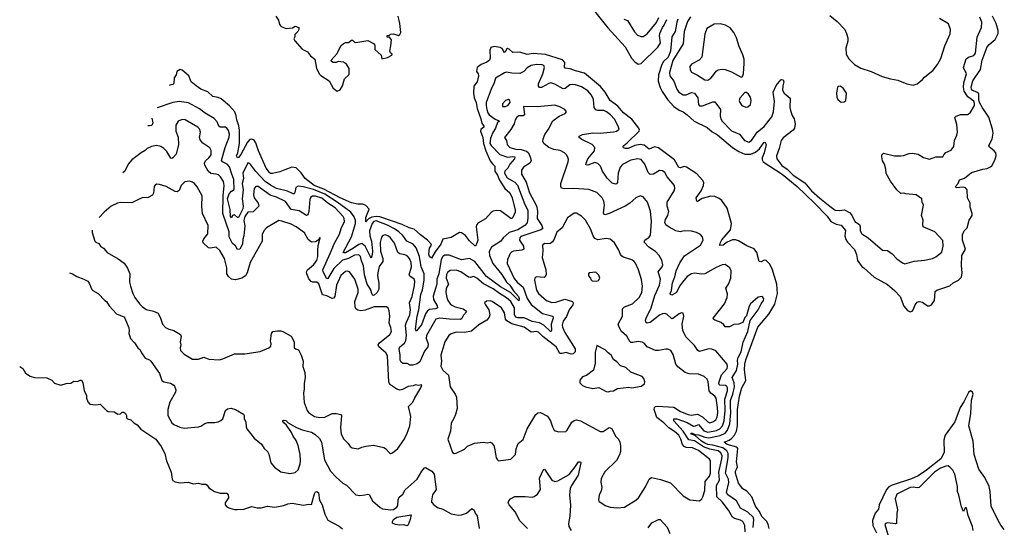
# Model space of a CAD drawing. Extents: x 2220520 to 2384350, y 721165 to 893491.
# Tile 243 of 256: x 2278222 to 2287813, y 864568 to 869511. Entities that reach past the tile are written whole.
import ezdxf

# ---------------------------------------------------------------- set-up
doc = ezdxf.new("R2010")
doc.units = 0

msp = doc.modelspace()

# ---------------------------------------------------------------- linework, layer by layer
at = {"layer": '0CON20XD'}
for points in [[(2283769.1, 869659.1), (2283950, 869430), (2284121.1, 869245), (2284183.1, 869135), (2284215, 869100.8), (2284248.3, 869078.3), (2284275.8, 869085), (2284437.2, 869242.8), (2284464.2, 869285.8), (2284454.3, 869355), (2284457.3, 869375), (2284482.3, 869435), (2284501.4, 869458.6), (2284525, 869511.9)], [(2280717.5, 869545), (2280743.3, 869505), (2280753.8, 869465), (2280770, 869445), (2280816.4, 869423.6), (2280879.3, 869430.7), (2280905, 869447.5), (2280940, 869435), (2280940, 869415), (2280930, 869395), (2280903.6, 869366.4), (2280902.5, 869345), (2280893.3, 869325), (2280903.3, 869305), (2280975, 869222.5), (2281026.4, 869196.4), (2281055, 869157.5), (2281095.9, 869125.9), (2281114, 869035), (2281141.7, 868981.7), (2281155, 868967.5), (2281236.4, 868916.4), (2281275, 868843.3), (2281315, 868816.2), (2281343.6, 868826.4), (2281367.5, 868865), (2281387.5, 868935), (2281427.5, 868975), (2281432.5, 868985), (2281432.5, 869035), (2281406.4, 869076.4), (2281375, 869097.5), (2281325, 869102.5), (2281306.4, 869093.6), (2281275, 869092.5), (2281260, 869105), (2281257.5, 869115), (2281315, 869180), (2281350, 869255), (2281375, 869280), (2281395, 869290), (2281425, 869290), (2281455, 869310), (2281465, 869310), (2281483, 869293), (2281495, 869290), (2281615, 869307.5), (2281669.3, 869279.3), (2281681.7, 869261.7), (2281681.7, 869221.7), (2281742.5, 869165), (2281750, 869130), (2281805, 869142), (2281847.5, 869165), (2281850, 869175), (2281835, 869187.5), (2281826.7, 869205), (2281836.7, 869256.7), (2281842.5, 869315), (2281825, 869340), (2281801.7, 869341.7), (2281801.7, 869358.3), (2281825, 869360), (2281835, 869370), (2281865, 869372.5), (2281911.7, 869358.3), (2281925, 869367.5), (2281933.3, 869385), (2281925.7, 869475), (2281908.5, 869545)], [(2284633.4, 869516.6), (2284622.2, 869485), (2284608, 869395), (2284573.4, 869345), (2284561.3, 869205), (2284537.6, 869145), (2284492.2, 869105), (2284476.1, 869075), (2284445.7, 868975), (2284441.7, 868911.7), (2284460.2, 868850.2), (2284480.1, 868810.1), (2284533.7, 868733.7), (2284595, 868666.4), (2284645, 868629.5), (2284684.6, 868614.6), (2284725, 868585.5), (2284793.2, 868523.2), (2284919.7, 868459.7), (2284968.3, 868418.3), (2285019.4, 868389.4), (2285165.2, 868265.2), (2285226.7, 868226.7), (2285285, 868200.8), (2285345, 868201), (2285390.9, 868219.1), (2285427.9, 868252.1), (2285475, 868317.5), (2285485, 868316.2), (2285492.9, 868295), (2285474.2, 868215), (2285454.2, 868165), (2285454.7, 868145), (2285465, 868125.5), (2285648.7, 868005), (2285794.1, 867885), (2285965, 867724.8), (2286088.4, 867598.4), (2286124.4, 867544.4), (2286175, 867519.3), (2286225, 867510), (2286266.5, 867456.5), (2286258.8, 867405), (2286269.1, 867369.1), (2286285, 867344.3), (2286355, 867274.2), (2286374.5, 867225), (2286384.2, 867164.2), (2286426.1, 867106.1), (2286445.8, 867095.8), (2286544.4, 867004.4), (2286675, 866930.8), (2286743.3, 866875), (2286798, 866815), (2286835, 866722.5), (2286869.3, 866679.3), (2286895, 866666.7), (2286915, 866673.3), (2286926, 866685), (2286943.8, 866735), (2286965, 866760), (2286983.9, 866766.1), (2287015, 866761.2), (2287065, 866725.8), (2287085, 866724), (2287105, 866734.2), (2287132.6, 866777.4), (2287141.2, 866865), (2287155, 866878), (2287176.9, 866883.1), (2287281.3, 866918.7), (2287315, 866947.1), (2287366.7, 866975), (2287397.5, 867005), (2287403.8, 867045), (2287395.7, 867115.7), (2287400.9, 867215), (2287434.2, 867275), (2287405.6, 867365), (2287405.7, 867414.3), (2287422, 867455), (2287450, 867485), (2287470.9, 867559.1), (2287501.2, 867605), (2287501.2, 867625), (2287482, 867685), (2287481.2, 867725), (2287456.2, 867775), (2287450, 867855), (2287435, 867872.5), (2287415, 867880), (2287345, 867874), (2287336.7, 867885), (2287363.2, 867916.8), (2287378, 867952), (2287425, 867968.8), (2287495, 868023.3), (2287605, 868056.2), (2287645, 868060), (2287692.5, 868085), (2287725.9, 868154.1), (2287734, 868185), (2287729.2, 868215), (2287713.8, 868235), (2287669.3, 868269.3), (2287662.2, 868285), (2287695, 868348.8), (2287704.4, 868405.6), (2287698.4, 868445), (2287662.2, 868562.2), (2287601.4, 868651.4), (2287573.3, 868705), (2287565.3, 868735), (2287565, 868788), (2287545, 868804.7), (2287505, 868822.1), (2287494, 868835), (2287489.1, 868855), (2287505.3, 868915), (2287580.5, 869025), (2287598.2, 869115), (2287647.1, 869245), (2287665, 869268), (2287725, 869319.1), (2287754.1, 869375), (2287752.4, 869405), (2287733.2, 869475), (2287698.4, 869545)], [(2286115, 869551.2), (2286183.9, 869493.9), (2286258.8, 869415), (2286277.3, 869377.3), (2286288, 869335), (2286288.3, 869301.7), (2286271.2, 869235), (2286273.8, 869175), (2286299.5, 869129.5), (2286354.1, 869074.1), (2286415, 869038.8), (2286515, 869006.2), (2286625, 868957.5), (2286705, 868933.8), (2286775, 868922.5), (2286865, 868887.5), (2286925, 868872.5), (2286965, 868887.5), (2287015, 868927.5), (2287035, 868952.5), (2287119.5, 869020.5), (2287163.8, 869075), (2287195.8, 869134.2), (2287234, 869255), (2287285.7, 869374.3), (2287288.6, 869415), (2287269.4, 869469.4), (2287182.4, 869522.4)], [(2284107.4, 869517.4), (2284142.4, 869502.4), (2284211.1, 869391.1), (2284241.1, 869361.1), (2284275, 869347.1), (2284295, 869348.1), (2284335, 869372.5), (2284425, 869484.2), (2284447.1, 869532.9)], [(2284755, 869538.8), (2284727.6, 869492.4), (2284694.1, 869395), (2284683.9, 869275), (2284585, 869112.9), (2284552.9, 868995), (2284554.5, 868965), (2284592.7, 868912.7), (2284622.1, 868835), (2284643.3, 868805), (2284685, 868778.5), (2284715, 868778.9), (2284765, 868800.4), (2284793.9, 868793.9), (2284828.2, 868748.2), (2284832.9, 868685), (2284845, 868671.4), (2284875, 868670.6), (2284975, 868709.6), (2284995, 868710.8), (2285050, 868635), (2285043.9, 868575), (2285051.8, 868545), (2285065, 868523.3), (2285155, 868430), (2285235, 868395.6), (2285282.5, 868335), (2285325, 868316.9), (2285351.4, 868335), (2285404.7, 868415.3), (2285475, 868469.3), (2285548.4, 868565), (2285564.7, 868615), (2285574.4, 868715), (2285560.8, 868805), (2285590.7, 868870.7), (2285635, 868924.2), (2285645, 868929.2), (2285658, 868925), (2285664.3, 868904.3), (2285654.5, 868865), (2285652.9, 868825), (2285668, 868795), (2285728.6, 868745), (2285724.6, 868655), (2285729.1, 868625), (2285746.5, 868576.5), (2285765.4, 868545), (2285776.4, 868495), (2285769.4, 868455), (2285757.5, 868435), (2285658.7, 868361.3), (2285640, 868335), (2285621.1, 868255), (2285594.5, 868185), (2285597.3, 868155), (2285645, 868092.1), (2285696.6, 868056.6), (2285755, 867997.6), (2285870.4, 867920.4), (2285935, 867844.6), (2286015, 867771.8), (2286113.7, 867693.7), (2286165, 867654.4), (2286205, 867651.9), (2286258.1, 867658.1), (2286305, 867632.9), (2286327.3, 867607.3), (2286356.9, 867546.9), (2286402.5, 867515), (2286409.4, 867495), (2286408.6, 867455), (2286427.1, 867425), (2286485.9, 867385.9), (2286626.4, 867266.4), (2286675, 867262.5), (2286719.7, 867229.7), (2286765, 867181.4), (2286822.2, 867142.2), (2286845, 867133.1), (2286935, 867158), (2287035, 867168.6), (2287115, 867185.6), (2287145, 867200), (2287203.6, 867246.4), (2287217.5, 867305), (2287215, 867360), (2287136, 867445), (2287024.1, 867494.1), (2287018.8, 867515), (2287022.5, 867557.5), (2287006.2, 867605), (2287026.2, 867705), (2287013.3, 867735), (2287010, 867765), (2286955, 867803.8), (2286855, 867814), (2286835, 867821.2), (2286805, 867818.8), (2286765, 867853.8), (2286705, 867937.5), (2286662.3, 868012.3), (2286660, 868055), (2286645.8, 868105), (2286627.7, 868137.7), (2286618.8, 868175), (2286620.8, 868195), (2286635, 868210), (2286745, 868183.8), (2286805, 868185.8), (2286831.2, 868188.8), (2286885, 868208.8), (2286915, 868210), (2286975, 868200), (2287025, 868170), (2287085, 868152.9), (2287145, 868174.4), (2287215, 868173.8), (2287224.3, 868195.7), (2287245, 868218.8), (2287295, 868238.8), (2287320.6, 868275), (2287328.1, 868335), (2287352.5, 868385), (2287358.6, 868415), (2287349.3, 868489.3), (2287333, 868557), (2287345, 868571.2), (2287385, 868588.8), (2287455, 868586.7), (2287480, 868605), (2287524.4, 868675.6), (2287524.4, 868695), (2287515, 868718.1), (2287459.3, 868759.3), (2287422.2, 868815), (2287415.8, 868855), (2287417.8, 868895), (2287443.5, 868985), (2287415.5, 869045), (2287440.9, 869129.1), (2287465, 869144.6), (2287515, 869160.7), (2287533.3, 869185), (2287548.5, 869341.5), (2287590.6, 869435), (2287595.5, 869485), (2287576.5, 869535)], [(2284925, 868922), (2284955, 868940.8), (2284975, 868962.5), (2285005, 869010.8), (2285025, 869020.8), (2285065, 869028.1), (2285094.4, 869024.4), (2285155, 869002), (2285245, 868953.3), (2285255, 868952.5), (2285266.4, 868963.6), (2285273.6, 868986.4), (2285278, 869085), (2285278, 869125), (2285267.3, 869167.3), (2285231.2, 869251.2), (2285203.8, 869335), (2285177, 869387), (2285142.7, 869432.7), (2285098.3, 869458.3), (2285045, 869470), (2284985.9, 869465.9), (2284916.2, 869425), (2284895, 869370), (2284866, 869145), (2284840, 869115), (2284765, 869076), (2284751.4, 869055), (2284753.2, 869023.2), (2284765, 868998.8), (2284825, 868970.6), (2284895, 868925.6), (2284925, 868922)], [(2285521.3, 864555), (2285513.8, 864593.8), (2285498.5, 864625), (2285455, 864668.6), (2285426.1, 864726.1), (2285390.5, 864775), (2285354.4, 864865), (2285305, 864918), (2285265, 864941.2), (2285225, 864998), (2285195.3, 865095), (2285194.6, 865115), (2285205, 865134.4), (2285215.4, 865155), (2285205.5, 865205), (2285216, 865335), (2285206.9, 865346.9), (2285113.8, 865375), (2285085.7, 865395), (2285133.8, 865416.2), (2285156.3, 865433.7), (2285184.2, 865465), (2285203.7, 865505), (2285213.6, 865555), (2285213.9, 865716.1), (2285234.8, 865845), (2285255, 865924.2), (2285294.1, 865995.9), (2285281.7, 866105), (2285284.3, 866155), (2285295, 866200), (2285413.5, 866515), (2285518.1, 866641.9), (2285579.1, 866740.9), (2285605.6, 866844.4), (2285598.8, 866935), (2285553.6, 867083.6), (2285525, 867132.5), (2285495, 867166.2), (2285475, 867168), (2285445, 867151.2), (2285426.1, 867156.1), (2285404.2, 867245), (2285378.3, 867278.3), (2285305, 867307.1), (2285225, 867358), (2285195, 867368), (2285165, 867365.7), (2285115, 867345.6), (2285075, 867314.2), (2285040.7, 867310.7), (2285044.6, 867335), (2285062.5, 867367.5), (2285147.5, 867465), (2285155.6, 867525), (2285114.6, 867674.6), (2285061.1, 867751.1), (2285035, 867770.4), (2284995, 867789.4), (2284955, 867792), (2284870.9, 867769.1), (2284825, 867741.2), (2284817.5, 867745), (2284812.9, 867775), (2284860.4, 867845), (2284884.5, 867895), (2284886.4, 867925), (2284875, 867948.1), (2284819.3, 868009.3), (2284716.7, 868075), (2284695, 868080.2), (2284655, 868068.5), (2284642, 868072), (2284602.1, 868145), (2284445, 868262.7), (2284405, 868272.1), (2284355, 868250.6), (2284305, 868288.8), (2284265, 868294.1), (2284213.7, 868286.3), (2284150, 868255), (2284122.5, 868255), (2284102.5, 868262.5), (2284099.2, 868275), (2284105.8, 868285), (2284139.2, 868310.7), (2284255.5, 868425), (2284260.5, 868435), (2284253.9, 868455), (2284185, 868541.5), (2284104.3, 868604.3), (2284048.3, 868668.3), (2283974.4, 868725), (2283926.2, 868805), (2283881, 868861), (2283725, 868989.6), (2283635, 869011.6), (2283585, 869032.4), (2283535, 869038.1), (2283527.9, 869047.9), (2283533.3, 869095), (2283510, 869120), (2283345, 869173.1), (2283225, 869180.8), (2283165, 869171.8), (2283095, 869195.6), (2283025, 869191.2), (2282990, 869225), (2282975, 869231.2), (2282963.3, 869225), (2282955, 869200), (2282945, 869192.5), (2282920.6, 869230.6), (2282901.1, 869241.1), (2282845, 869251.2), (2282811.1, 869238.9), (2282801.5, 869215), (2282806.2, 869135), (2282800, 869115), (2282773.9, 869096.1), (2282716.4, 869073.6), (2282677.5, 869045), (2282673, 869007), (2282687.5, 868985), (2282690, 868965), (2282676.9, 868905), (2282646.5, 868863.5), (2282643.8, 868796.2), (2282650.7, 868750.7), (2282670.2, 868705), (2282678, 868645), (2282715.2, 868545), (2282722.9, 868502.9), (2282741.9, 868475), (2282741.9, 868465), (2282715, 868440), (2282709.6, 868425), (2282735.2, 868365), (2282739.8, 868305), (2282762.2, 868235), (2282806.2, 868136.2), (2282826.8, 868106.8), (2282851.8, 868085), (2282849.1, 868035), (2282875.4, 867995.4), (2282896.4, 867946.4), (2282946.9, 867866.9), (2282995.2, 867825.2), (2283019.2, 867775), (2283048.2, 867655), (2283047.8, 867635), (2283025, 867584), (2283015, 867573.1), (2283005, 867573.3), (2282905, 867650), (2282865, 867653.8), (2282835, 867646.2), (2282815, 867633.8), (2282758.8, 867571.2), (2282685, 867530), (2282674.2, 867515), (2282669.2, 867495), (2282685.3, 867365), (2282665, 867310), (2282655, 867310), (2282605, 867356), (2282565, 867410.6), (2282525, 867435.7), (2282505, 867437.5), (2282425, 867389.2), (2282342.5, 867375), (2282326, 867325), (2282268.9, 867251.1), (2282235, 867188.8), (2282215, 867204), (2282206.8, 867226.8), (2282213.6, 867285), (2282233.8, 867315), (2282231.2, 867325), (2282193.8, 867365), (2282126.7, 867415), (2282065, 867469.4), (2282015, 867482.5), (2281946.5, 867516.5), (2281731.2, 867591.2), (2281695, 867595.2), (2281650.9, 867589.1), (2281618.7, 867571.3), (2281595, 867542), (2281593.1, 867585), (2281625.3, 867665), (2281595, 867700.5), (2281565, 867714.4), (2281515, 867713.1), (2281455, 867728.5), (2281345, 867776.8), (2281185, 867859.9), (2281090.4, 867895), (2281001.9, 867965), (2280965, 868018), (2280915, 868068.8), (2280873.6, 868073.6), (2280805, 868049.2), (2280755, 868028.6), (2280685, 868012), (2280665, 868014.2), (2280655, 868022.5), (2280624.4, 868065), (2280548.9, 868235), (2280522.5, 868312.5), (2280506.2, 868336.2), (2280485, 868346.7), (2280465, 868342.7), (2280440.4, 868319.6), (2280375, 868199.2), (2280355, 868170), (2280344, 868165), (2280332.9, 868185), (2280346.5, 868213.5), (2280363.6, 868306.4), (2280362.8, 868435), (2280357.6, 868477.6), (2280335.7, 868535), (2280331.9, 868575), (2280317.5, 868615), (2280265, 868672), (2280185, 868740), (2280155, 868754.2), (2280105, 868763.8), (2280055, 868808.8), (2279987.5, 868835), (2279941.2, 868865), (2279891.2, 868905), (2279868.8, 868965), (2279805, 869020), (2279785, 869026.7), (2279753.3, 869005), (2279746.7, 868975), (2279727, 868943), (2279725, 868890), (2279715, 868880), (2279695, 868877.5), (2279678.4, 868869.3)], [(2284175, 868141.8), (2284095, 868100.5), (2284070, 868075), (2284052.3, 868015), (2284044.5, 867925.5), (2284035, 867911.2), (2284025, 867907.5), (2283995, 867918.9), (2283945, 867968.9), (2283900.7, 868035), (2283880, 868085), (2283855, 868110.5), (2283825, 868118.8), (2283755, 868092.9), (2283738, 868098), (2283738.6, 868115), (2283756.4, 868155), (2283820.9, 868235), (2283823.3, 868265), (2283800, 868295), (2283698, 868345), (2283672, 868365), (2283672, 868375), (2283705, 868392.5), (2283805, 868407.5), (2283875, 868404.5), (2284005, 868417.5), (2284035, 868425.6), (2284061.2, 868445), (2284052.9, 868475), (2284015, 868540.6), (2283976.4, 868585), (2283937.8, 868615), (2283913.7, 868626.3), (2283855, 868626), (2283833.4, 868633.4), (2283819.7, 868655), (2283810.3, 868735), (2283793.1, 868775), (2283756.9, 868816.9), (2283695, 868857.1), (2283635, 868877.5), (2283605, 868880.6), (2283581.2, 868875), (2283535, 868841.1), (2283515, 868838.2), (2283435, 868883.6), (2283395, 868896.2), (2283375, 868890.8), (2283305, 868850.8), (2283285, 868849.2), (2283274.6, 868864.6), (2283276.2, 868885), (2283316.6, 868985), (2283333.1, 869045), (2283326.2, 869065), (2283310.9, 869070.9), (2283255, 869073.1), (2283205, 869065.4), (2283165, 869040.8), (2283133.8, 869005), (2283095, 868985.6), (2283015, 868990), (2282965, 869000.9), (2282945, 868994.7), (2282858.1, 868941.9), (2282844.8, 868895.2), (2282815, 868832.9), (2282766.9, 868703.1), (2282764.8, 868674.8), (2282772.1, 868635), (2282782.1, 868602.1), (2282794.4, 868584.4), (2282855, 868542.5), (2282893.3, 868525), (2282887.5, 868515), (2282875, 868510), (2282857.1, 868455), (2282826.5, 868405), (2282807.4, 868352.6), (2282802.7, 868305), (2282814.6, 868284.6), (2282897.6, 868197.6), (2282975, 868171.4), (2283025, 868178.9), (2283044.6, 868174.6), (2283040.8, 868155), (2282995, 868102.5), (2282976, 868065), (2282946.9, 868035), (2282944.1, 868015), (2282971.7, 867971.7), (2283045, 867929.5), (2283070.6, 867900.6), (2283141.4, 867711.4), (2283172.3, 867655), (2283172.2, 867577.8), (2283166.4, 867533.6), (2283143.8, 867505), (2283075, 867463.2), (2282991.3, 867438.7), (2282932.8, 867387.2), (2282908.9, 867355), (2282817.8, 867295), (2282795.3, 867254.7), (2282798.8, 867215), (2282832.5, 867135), (2282918.2, 867028.2), (2282962.6, 866955), (2282995.8, 866925.7), (2283031, 866871), (2283080.5, 866815), (2283087.1, 866795), (2283085, 866774), (2283002.7, 866852.7), (2282905, 866910.5), (2282770.9, 867010.9), (2282654.4, 867154.4), (2282605, 867186.1), (2282525, 867173.2), (2282405, 867219.2), (2282365, 867218), (2282344, 867205), (2282328.8, 867175), (2282304.4, 867035.6), (2282286, 866985), (2282284.4, 866935), (2282248.3, 866818.3), (2282253.2, 866785), (2282288.5, 866725), (2282291.9, 866705), (2282273.6, 866696.4), (2282215, 866689.8), (2282194.1, 866675), (2282174, 866645), (2282135, 866539.1), (2282085, 866476.7), (2282078.1, 866498.1), (2282093.4, 866625), (2282109.3, 866685), (2282130.2, 866835), (2282145, 866881.1), (2282162.2, 866975), (2282160.6, 867035), (2282133.2, 867103.2), (2282115.2, 867205), (2282085, 867290), (2282055, 867324.2), (2281994.1, 867354.1), (2281955, 867408.6), (2281915.9, 867445), (2281872.8, 867475), (2281805, 867509.1), (2281695, 867551), (2281671.4, 867545), (2281656.6, 867525), (2281629.5, 867455), (2281631.9, 867405), (2281648, 867355), (2281657.9, 867255), (2281657, 867223), (2281645, 867190), (2281585.8, 867305.8), (2281555, 867331.6), (2281525, 867323), (2281475.3, 867285), (2281395, 867241.3), (2281379.5, 867239.5), (2281373.1, 867245), (2281455.7, 867395), (2281493.3, 867525), (2281492.4, 867555), (2281481.7, 867591.7), (2281447.4, 867635), (2281315, 867733.1), (2281195, 867810.7), (2281085, 867855.8), (2280985, 867883), (2280935, 867889.8), (2280912.5, 867875), (2280903.4, 867826.6), (2280895, 867816), (2280885, 867815.6), (2280831.6, 867841.6), (2280725, 867868.1), (2280665, 867899.4), (2280614.9, 867934.9), (2280522.6, 868032.6), (2280483.8, 868085), (2280465, 868110), (2280445, 868115.6), (2280396.5, 868015), (2280401.4, 867965), (2280390.2, 867915), (2280399.4, 867855), (2280388.4, 867765), (2280400, 867695), (2280395, 867668.2), (2280355, 867584), (2280345, 867583.8), (2280315, 867611.2), (2280296, 867604), (2280285, 867582.5), (2280275, 867593.3), (2280271.2, 867661.2), (2280246.9, 867765), (2280263.8, 867816.2), (2280285, 867840.2), (2280311.9, 867858.1), (2280308.9, 867955), (2280287.3, 868005), (2280267, 868077), (2280242.7, 868105), (2280196.6, 868126.6), (2280188.2, 868138.2), (2280224.8, 868265.2), (2280262.4, 868367.6), (2280265.9, 868395), (2280255, 868431.4), (2280240, 868455), (2280225.4, 868465.4), (2280174, 868465), (2280163.1, 868475), (2280145, 868516), (2280118, 868548), (2280030.2, 868600.2), (2279975, 868642.5), (2279865, 868701.6), (2279775, 868713.6), (2279715, 868704.2), (2279562.4, 868651.3)], [(2285295, 868658.8), (2285315, 868663.3), (2285341.2, 868685), (2285348.8, 868725), (2285341.2, 868755), (2285322.5, 868785), (2285301.7, 868801.7), (2285285, 868802.5), (2285236.2, 868745), (2285232, 868725), (2285236, 868705), (2285255, 868674), (2285295, 868658.8)], [(2286225, 868707.5), (2286255, 868710), (2286270, 868725), (2286276.4, 868796.4), (2286245, 868842.5), (2286215, 868862.5), (2286198.3, 868861.7), (2286190, 868855), (2286177.5, 868795), (2286182.5, 868755), (2286192.5, 868735), (2286213.9, 868713.9), (2286225, 868707.5)], [(2285288.7, 864525), (2285285, 864586), (2285266.9, 864625), (2285245, 864638.6), (2285185, 864651.9), (2285165.2, 864665.2), (2285127.5, 864735), (2285064.7, 864815), (2285012.8, 864865), (2285010.5, 864975), (2285038.3, 865025), (2285033.6, 865105), (2285063.3, 865235), (2285063.9, 865265), (2285053.6, 865293.6), (2285025, 865312.5), (2284945, 865327.2), (2284882.5, 865352.5), (2284795, 865410.4), (2284739.2, 865419.2), (2284683.8, 865505), (2284594, 865605), (2284595, 865622.5), (2284622.9, 865622.9), (2284725, 865587.2), (2284785, 865552.7), (2284805, 865554.3), (2284835, 865568.4), (2284887.6, 865507.6), (2284925, 865495.1), (2285008.7, 865511.3), (2285042.2, 865527.8), (2285066.6, 865555), (2285084.9, 865605), (2285095.7, 865705), (2285091.2, 865815), (2285115.5, 865895), (2285116.1, 865925), (2285109.6, 865939.6), (2285097.8, 865947.8), (2285041.8, 865951.8), (2285035, 865957.5), (2285031.9, 865975), (2285057.9, 866052.1), (2285114.6, 866115), (2285117.9, 866135), (2285112.5, 866155), (2285003.3, 866285), (2284965, 866300.8), (2284935, 866304.3), (2284845, 866279.2), (2284828.9, 866288.9), (2284796.7, 866336.8), (2284748.9, 866385), (2284711.9, 866421.9), (2284682.2, 866485), (2284675.3, 866545), (2284692, 866625), (2284683.6, 866653.6), (2284665, 866656.2), (2284645, 866647.5), (2284585, 866600), (2284575, 866598.6), (2284525, 866642.2), (2284505, 866649.1), (2284485, 866647.5), (2284455, 866631.8), (2284365, 866562.1), (2284335, 866554.4), (2284320, 866565), (2284317.1, 866585), (2284323.3, 866605), (2284374.8, 866705.2), (2284409.1, 866825), (2284454.7, 866925), (2284464.7, 866985), (2284442.7, 867055), (2284478.9, 867105), (2284485.5, 867125), (2284477.4, 867167.4), (2284451.4, 867215), (2284415, 867254.3), (2284351.9, 867295), (2284305.8, 867345), (2284310.8, 867365), (2284355, 867393.1), (2284366.6, 867413.4), (2284375.4, 867545.4), (2284367.1, 867645), (2284339.2, 867735), (2284295, 867786), (2284265, 867793.8), (2284225, 867777.5), (2284164.7, 867725.3), (2284119.2, 867695), (2283965, 867622.1), (2283925, 867610), (2283914.5, 867614.5), (2283908.6, 867628.6), (2283917.8, 867705), (2283912.2, 867745), (2283895, 867776), (2283845, 867827.5), (2283765, 867855.7), (2283616.9, 867866.9), (2283525, 867862.2), (2283501.1, 867871.1), (2283494.3, 867885), (2283494.5, 867915), (2283565.7, 868125), (2283568.3, 868148.3), (2283561.7, 868171.7), (2283550, 868195), (2283528, 868215), (2283485.3, 868235.3), (2283425, 868247.7), (2283377, 868267), (2283331.9, 868301.9), (2283318.5, 868325), (2283319.8, 868350.2), (2283336.1, 868393.9), (2283373.1, 868445), (2283415, 868524.2), (2283477.9, 868572.1), (2283535, 868596.7), (2283547.5, 868615), (2283532.5, 868635), (2283482.7, 868662.7), (2283435, 868678.6), (2283265, 868661.1), (2283130, 868665), (2283138, 868585), (2283125.5, 868574.5), (2283085, 868572.9), (2283065, 868561.4), (2283049.1, 868535), (2283037.8, 868495), (2283005, 868440.4), (2282945.6, 868365), (2282963.1, 868333.1), (2282970, 868295), (2282995, 868267.6), (2283055, 868250.7), (2283107.9, 868247.9), (2283136, 868236), (2283159.3, 868229.3), (2283177.1, 868215), (2283198.2, 868165), (2283202.9, 868135), (2283191.9, 868115), (2283128.5, 868075), (2283111.5, 868045), (2283109.5, 868005), (2283157.3, 867927.3), (2283188.6, 867825), (2283257.1, 867697.1), (2283266.3, 867645), (2283263.3, 867575), (2283309.1, 867505), (2283316.2, 867485), (2283314.4, 867475), (2283297.5, 867465), (2283105, 867400.8), (2283093.2, 867385), (2283091.1, 867365), (2283130.4, 867305), (2283132, 867275), (2283115, 867266.7), (2283032, 867258), (2283015, 867251.4), (2283000.6, 867235), (2282973.3, 867175), (2282970, 867135), (2283040.3, 866989.7), (2283066.7, 866955), (2283127.9, 866905), (2283164.6, 866794.6), (2283205, 866736.2), (2283315, 866649.4), (2283413.9, 866623.9), (2283417.5, 866605), (2283400.8, 866545), (2283402.2, 866485), (2283395, 866470.8), (2283327.1, 866535), (2283285, 866559), (2283215, 866573.2), (2283135, 866607.3), (2283075, 866608.2), (2283054.7, 866615), (2283041.9, 866635), (2283042.5, 866705), (2283005, 866765.3), (2282965, 866801), (2282895, 866843.1), (2282835, 866889), (2282739.1, 866939.1), (2282675.2, 866995.2), (2282645, 867011.5), (2282608.8, 867001.2), (2282595, 867003.8), (2282519.4, 867055), (2282475, 867070.4), (2282415, 867067.3), (2282389.9, 867050.1), (2282380.6, 867029.4), (2282377.6, 866995), (2282399.2, 866935), (2282377.7, 866895), (2282373.3, 866855), (2282381.5, 866805), (2282393.1, 866775), (2282413.8, 866743.8), (2282430.4, 866730.4), (2282465, 866714.7), (2282543.5, 866693.5), (2282565, 866680), (2282572.9, 866665), (2282546.8, 866633.2), (2282529.9, 866600.1), (2282515, 866591.3), (2282405, 866593.1), (2282314.7, 866605.3), (2282275, 866593.3), (2282185.4, 866435), (2282181.5, 866405), (2282200, 866355), (2282197.5, 866325), (2282166.9, 866283.1), (2282121.1, 866178.9), (2282095, 866160), (2282052.9, 866147.1)], [(2282955, 868664.5), (2282977.5, 868675), (2283000, 868705), (2282996.2, 868725), (2282985, 868733.3), (2282953.3, 868725), (2282925, 868690), (2282924, 868665), (2282955, 868664.5)], [(2282052.9, 866147.1), (2282025, 866146.9), (2281995, 866164), (2281955, 866164.2), (2281937.5, 866175), (2281929.5, 866195), (2281929.7, 866245), (2281917.7, 866305), (2281925.5, 866325), (2281970.9, 866359.1), (2281983.4, 866386.6), (2281988.9, 866435), (2281981.9, 866535), (2281989.5, 866565), (2282021.4, 866635), (2282029.5, 866685), (2282019.2, 866755), (2282044.8, 866815), (2282067.3, 866922.7), (2282070.7, 866965), (2282065, 866984.2), (2282023.4, 867013.4), (2282017.5, 867025), (2282038.9, 867105), (2282036.8, 867145), (2282020.4, 867185), (2281995, 867211.2), (2281975, 867221.3), (2281925, 867231.6), (2281904.8, 867244.8), (2281873.6, 867333.6), (2281835.5, 867385), (2281815, 867402.5), (2281785, 867414.4), (2281759.7, 867410.3), (2281747.7, 867392.3), (2281735, 867340), (2281735.3, 867255), (2281758.3, 867185), (2281759.3, 867155), (2281723.3, 867106.7), (2281710, 867045), (2281709, 867015), (2281721.2, 866945), (2281720, 866885), (2281705, 866855.6), (2281675, 866827.5), (2281665, 866826), (2281655, 866833.3), (2281638.9, 866885), (2281606.5, 866936.5), (2281580.5, 867025), (2281572, 867115), (2281551.4, 867161.4), (2281542.1, 867205), (2281525, 867221.8), (2281485, 867217.4), (2281424.4, 867185.6), (2281365, 867170.2), (2281281.4, 867088.6), (2281225, 866990), (2281215, 866986.9), (2281178.9, 867055), (2281175.3, 867075), (2281247, 867233), (2281288.9, 867335), (2281337.6, 867422.4), (2281353.8, 867476.2), (2281385.4, 867545.4), (2281383.8, 867575), (2281373.8, 867595), (2281295, 867679.3), (2281224.4, 867724.4), (2281165, 867774), (2281105, 867792.5), (2281075, 867791.8), (2281058.9, 867781.1), (2281049.5, 867760.5), (2281037.1, 867642.9), (2281028.5, 867611.5), (2281015, 867602.5), (2280945, 867650.8), (2280865, 867662.7), (2280810.9, 867740.9), (2280723.6, 867783.6), (2280662.7, 867802.7), (2280545, 867886.5), (2280523.6, 867886.4), (2280505, 867866.2), (2280500.4, 867805), (2280506.5, 867775), (2280546.1, 867725), (2280550.9, 867695), (2280495, 867640), (2280445, 867636.5), (2280415.3, 867595), (2280406.4, 867555), (2280414.2, 867504.2), (2280407.1, 867405), (2280396.3, 867373.7), (2280393.2, 867325), (2280365.6, 867275), (2280345, 867271.4), (2280325, 867309.4), (2280295, 867330.6), (2280262.9, 867395), (2280262.4, 867445), (2280200.7, 867625), (2280202.8, 867795), (2280214, 867895), (2280206.9, 867935), (2280179.3, 867979.3), (2280158.9, 867998.9), (2280135, 868007.7), (2280085, 868011.8), (2280059.3, 868035), (2280026.8, 868095), (2280023.4, 868115), (2280031.5, 868135), (2280065.5, 868165), (2280087.5, 868195), (2280088, 868238), (2280073.5, 868263.5), (2280005, 868308.6), (2279980.2, 868340.2), (2279973.1, 868365), (2279981.9, 868415), (2279975, 868448.8), (2279956.2, 868465), (2279835, 868534.3), (2279805, 868539.4), (2279765, 868522), (2279742.5, 868485), (2279743.1, 868425), (2279767.1, 868367.1), (2279767.9, 868295), (2279745, 868200), (2279715, 868164), (2279705, 868159.2), (2279695, 868162.5), (2279655, 868228.1), (2279626.8, 868256.8), (2279597.5, 868275), (2279555, 868284.4), (2279505, 868276.9), (2279463.8, 868255), (2279445, 868236.2), (2279405, 868213.8), (2279315, 868147.1), (2279279.4, 868105), (2279245.7, 868035), (2279226.1, 868019.2)], [(2279508.9, 868550.8), (2279517.5, 868505), (2279509.4, 868480.6), (2279485, 868476.9), (2279470.3, 868478.2)], [(2285367.6, 864565), (2285372.1, 864645), (2285365.4, 864665.4), (2285315, 864713.8), (2285245, 864753.9), (2285204.6, 864825), (2285120, 864885), (2285106.2, 864905), (2285130.2, 865005), (2285125.6, 865035), (2285099, 865095), (2285122.9, 865245), (2285122.3, 865285), (2285112, 865312), (2285072.4, 865342.4), (2284975, 865368.4), (2284925, 865373.6), (2284895, 865385.7), (2284863.5, 865405), (2284801.1, 865461.1), (2284765, 865474.2), (2284760, 865485), (2284773.8, 865485), (2284800.4, 865470.4), (2284835, 865469), (2284895, 865446.7), (2284935, 865440), (2285045, 865461.7), (2285095, 865483.5), (2285117.5, 865512.5), (2285139.7, 865575), (2285150.4, 865685), (2285145.7, 865745), (2285147.5, 865802.5), (2285169.3, 865865), (2285184, 865935), (2285182.6, 865975), (2285163.6, 866026.4), (2285205.9, 866095), (2285218, 866155), (2285215.2, 866195), (2285220.2, 866219.8), (2285250.8, 866275), (2285270.5, 866369.5), (2285314.6, 866475), (2285338.9, 866581.1), (2285415.4, 866685), (2285445.3, 866744.7), (2285468.6, 866775), (2285470.8, 866795), (2285455, 866816), (2285415, 866809.2), (2285341.2, 866745), (2285327.7, 866722.3), (2285303.6, 866626.4), (2285285, 866610), (2285265, 866563.3), (2285225, 866546.2), (2285178.3, 866541.7), (2285135, 866520), (2285095, 866520), (2285079.7, 866539.7), (2285055, 866561.2), (2284992.5, 866585), (2284980, 866595), (2284978.8, 866605), (2285086.5, 866745), (2285114.6, 866805), (2285117.6, 866837.6), (2285100.8, 866895), (2285126.9, 866935), (2285148.1, 866995), (2285151.4, 867065), (2285140, 867095), (2285095.5, 867125.5), (2285065.7, 867124.3), (2285005, 867097.3), (2284895, 867034.7), (2284865, 867031.4), (2284795, 867041.3), (2284765, 867036.8), (2284725, 867008.7), (2284678, 866955), (2284650.3, 866915), (2284620.6, 866855), (2284575, 866829.4), (2284562.5, 866835), (2284559.2, 866845), (2284570.4, 866875), (2284581.8, 866948.2), (2284605, 867006.7), (2284617.1, 867065), (2284654.2, 867144.2), (2284697.6, 867212.4), (2284854.4, 867315), (2284880, 867365), (2284874, 867395), (2284855, 867420), (2284815, 867438.8), (2284765, 867452), (2284695, 867454), (2284655, 867445.8), (2284615, 867455.7), (2284549.1, 867489.1), (2284515, 867513.8), (2284507.1, 867535), (2284511.4, 867565), (2284535.6, 867605), (2284544.3, 867644.3), (2284530, 867695), (2284530.5, 867735), (2284597.5, 867845), (2284604.4, 867865.6), (2284599.4, 867895), (2284530.7, 867980.7), (2284505, 868022.5), (2284485, 868040), (2284455, 868043.1), (2284395, 868007.5), (2284365, 868003.3), (2284345, 868022), (2284312.9, 868105), (2284275, 868148.1), (2284245, 868156.5), (2284175, 868141.8)], [(2278928.4, 867459.6), (2278929.1, 867439.1), (2278953.8, 867355), (2278962.5, 867345), (2278991.7, 867331.7), (2279008.8, 867305), (2279038.8, 867285), (2279073.2, 867243.2), (2279182.1, 867182.1), (2279240.7, 867140.7), (2279272.4, 867092.4), (2279295.6, 867035.6), (2279292.5, 866955), (2279300, 866915), (2279325.6, 866845.6), (2279344.3, 866805), (2279389.2, 866745), (2279415, 866717.1), (2279455, 866688.8), (2279525, 866673.8), (2279572.3, 866652.3), (2279594, 866605), (2279613.3, 866545), (2279643.2, 866513.2), (2279675, 866495.8), (2279725, 866484), (2279790, 866445), (2279794, 866425), (2279786.2, 866375), (2279792.5, 866345), (2279784.3, 866315), (2279789.7, 866289.7), (2279822.7, 866252.7), (2279905.9, 866205.9), (2279965, 866206), (2280015, 866223.8), (2280065, 866204.2), (2280165, 866200), (2280202.3, 866207.7), (2280315, 866255.7), (2280415, 866257.1), (2280565, 866280), (2280647.5, 866315), (2280667.3, 866332.7), (2280672, 866355), (2280666, 866385), (2280673.8, 866455), (2280686.4, 866473.6), (2280735, 866481.2), (2280765, 866481.2), (2280785, 866474), (2280865, 866428), (2280895.7, 866375), (2280896.2, 866315), (2280907.5, 866305), (2280938.8, 866295), (2280965, 866243.3), (2280984, 866185), (2280981.4, 866135), (2280998.1, 866075), (2281003.3, 866025), (2280991.9, 865965), (2280993, 865917), (2280985.8, 865875), (2280994.1, 865784.1), (2281022.5, 865705), (2281035.6, 865685.6), (2281095.4, 865645.4), (2281145, 865635.4), (2281195, 865640.5), (2281265, 865676.5), (2281305, 865675.6), (2281350, 865665), (2281357.5, 865655), (2281348, 865535), (2281354.2, 865474.2), (2281380, 865425), (2281421.2, 865385), (2281441.2, 865355), (2281460.9, 865340.9), (2281518.8, 865331.2), (2281555, 865348.8), (2281595, 865358.8), (2281667.3, 865367.3), (2281770, 865345), (2281786.4, 865336.4), (2281825, 865292.5), (2281835, 865287.5), (2281855, 865293.3), (2281906.7, 865335), (2281968.7, 865421.3), (2281996.2, 865483.8), (2282023.3, 865555), (2282033.1, 865645), (2282010.8, 865745), (2282051.9, 865785), (2282070.7, 865829.3), (2282130, 865925), (2282140, 865955), (2282105, 865948.8), (2282076.4, 865956.4), (2282054.2, 865945.8), (2282005, 865940), (2281950, 865910), (2281925, 865904.6), (2281895, 865913.8), (2281826.7, 865956.8), (2281817.6, 865985), (2281805, 866238.8), (2281788.8, 866265), (2281720.5, 866325), (2281714.5, 866345), (2281725.6, 866365), (2281828.6, 866445), (2281844.3, 866475), (2281836.9, 866513.1), (2281820, 866555), (2281827.1, 866625), (2281822, 866675), (2281810.5, 866700.5), (2281795, 866713.8), (2281675, 866713.3), (2281587.9, 866682.1), (2281545, 866675.2), (2281515, 866682.6), (2281497.5, 866695), (2281489.7, 866715), (2281487.3, 866765), (2281518.9, 866855), (2281520.8, 866885), (2281485.3, 866985.3), (2281433.3, 867055), (2281415, 867062.5), (2281395, 867057.5), (2281348.9, 867021.1), (2281308.6, 866925), (2281291.1, 866815), (2281279.9, 866800.1), (2281265, 866794.5), (2281215, 866821.8), (2281171.5, 866831.5), (2281135, 866938.5), (2281115, 866953.8), (2281075, 866954.6), (2281060.7, 866960.7), (2281038.1, 866988.1), (2281017.8, 867035), (2281016, 867055), (2281025.7, 867074.3), (2281085, 867122.5), (2281115.3, 867165), (2281126.6, 867205), (2281125.5, 867274.5), (2281132, 867325), (2281150, 867385), (2281145, 867390), (2281130, 867365), (2281102.7, 867347.3), (2281065, 867342.9), (2281031.5, 867371.5), (2280995, 867435.7), (2280914, 867495), (2280865, 867520.6), (2280775, 867550), (2280746.4, 867553.6), (2280625, 867484), (2280598.8, 867455), (2280585, 867420), (2280582.9, 867355), (2280467.1, 867145), (2280438.1, 867045), (2280422, 867018), (2280386.6, 866993.4), (2280325, 866978.2), (2280283.8, 866985), (2280255, 867009.2), (2280240, 867035), (2280238.5, 867095), (2280218.5, 867185), (2280172.3, 867262.3), (2280135, 867294.4), (2280077.4, 867287.4), (2280060.5, 867290.5), (2280007.8, 867337.8), (2280006.7, 867355), (2280014.7, 867375.3), (2280055.6, 867425), (2280057.1, 867505), (2280002.9, 867625), (2279996.9, 867695), (2280000.8, 867795), (2279952.3, 867882.3), (2279924.2, 867914.2), (2279905, 867928.8), (2279877.7, 867937.7), (2279829.2, 867930.8), (2279794.5, 867895.5), (2279775, 867848.8), (2279755, 867834), (2279735, 867837.5), (2279647.4, 867887.4), (2279585.6, 867905.6), (2279555, 867908), (2279540.3, 867899.7), (2279532, 867885), (2279525, 867820), (2279515, 867801.2), (2279475, 867779.2), (2279415, 867776), (2279385, 867762.5), (2279315, 867725.7), (2279205, 867731.4), (2279174.5, 867725.5), (2279114.5, 867695.5), (2279043.7, 867636.3), (2278995.1, 867585)], [(2284045, 864756.2), (2284115, 864763.8), (2284225, 864832.5), (2284249.2, 864855), (2284316.9, 864963.1), (2284353.3, 865036.7), (2284375, 865051.1), (2284465, 865032.9), (2284560.9, 865000.9), (2284685, 864872.5), (2284750, 864835), (2284843.6, 864826.4), (2284866.1, 864843.9), (2284877.3, 864862.7), (2284895.8, 864925), (2284899.6, 865015), (2284941.1, 865065), (2284951.5, 865095), (2284952.9, 865215), (2284941.1, 865231.1), (2284833.3, 865315), (2284775, 865342.2), (2284715, 865345.7), (2284693.9, 865353.9), (2284677, 865375), (2284661.9, 865425), (2284641.4, 865465), (2284601.5, 865501.5), (2284545.6, 865535.6), (2284496.6, 865585), (2284427.2, 865637.2), (2284402.6, 865715), (2284405.3, 865734.7), (2284415.3, 865744.7), (2284435, 865748), (2284595, 865736.6), (2284657.5, 865695), (2284735, 865664.8), (2284765, 865659.8), (2284825, 865670.9), (2284872.5, 865642.5), (2284925, 865593.5), (2284945, 865586.5), (2284975, 865593.5), (2285003.1, 865615), (2285015, 865638.8), (2285022.7, 865685), (2285021.1, 865735), (2285006.2, 865825), (2284994.6, 865844.6), (2284955, 865872.5), (2284938.9, 865895), (2284929.5, 865985), (2284918.6, 866008.6), (2284888.8, 866035), (2284835, 866060), (2284745, 866063.3), (2284705, 866074.3), (2284631.7, 866131.7), (2284614.2, 866155), (2284588.7, 866248.7), (2284565, 866288.8), (2284535, 866302), (2284515, 866302.5), (2284445, 866288.6), (2284415, 866288.6), (2284333.3, 866325), (2284308.3, 866358.3), (2284285, 866371.4), (2284247.6, 866377.6), (2284195, 866366.4), (2284175, 866368.1), (2284165, 866375.8), (2284135, 866429.4), (2284084.7, 866474.7), (2284062.7, 866515), (2284053, 866547), (2284095.4, 866624.6), (2284094.6, 866695.4), (2284114.7, 866715.3), (2284192, 866745), (2284255.7, 866805), (2284281.9, 866855), (2284289.4, 866915), (2284280.7, 866980.7), (2284251.1, 867075), (2284220.9, 867140.9), (2284205, 867160), (2284185, 867172), (2284105, 867197.5), (2284088.1, 867208.1), (2284074.7, 867224.7), (2284058.9, 867265), (2284017.8, 867337.8), (2283973, 867373), (2283935, 867379.4), (2283855, 867368.5), (2283825, 867378.9), (2283807.7, 867405), (2283782.5, 867475), (2283735, 867557.5), (2283695, 867595.8), (2283645, 867625.8), (2283624.2, 867625.8), (2283559.7, 867580.3), (2283508, 867485), (2283455, 867442), (2283428, 867372), (2283411.8, 867348.2), (2283385, 867329.5), (2283335, 867330), (2283316.2, 867315), (2283318.8, 867258.8), (2283310, 867195), (2283346, 867076), (2283351.2, 867028.8), (2283342.3, 867007.7), (2283331.2, 866998.8), (2283252.5, 867007.5), (2283238.8, 866995), (2283237.5, 866975), (2283255.5, 866875.5), (2283277.1, 866845), (2283327.6, 866797.6), (2283355, 866776.7), (2283405.5, 866755.5), (2283445, 866759.6), (2283531.5, 866788.5), (2283608.6, 866765), (2283613.1, 866755), (2283609.5, 866735), (2283574.5, 866685), (2283549.8, 866620.2), (2283515.6, 866575), (2283507.9, 866535), (2283510.4, 866515), (2283532.5, 866465), (2283633.6, 866305), (2283632.8, 866277.2), (2283615, 866258.1), (2283595, 866254.5), (2283545, 866271.2), (2283505, 866260.4), (2283485, 866261.5), (2283447.6, 866325), (2283316.6, 866426.6), (2283275, 866468.5), (2283255, 866473.9), (2283205, 866469.2), (2283135, 866516.5), (2283015, 866549.4), (2282967.9, 866577.9), (2282953.2, 866595), (2282944.5, 866655), (2282914.2, 866705), (2282825, 866766.9), (2282805, 866772.5), (2282769.5, 866770.5), (2282751.2, 866755), (2282758, 866735), (2282793.3, 866685), (2282800.5, 866635), (2282795.9, 866614.1), (2282774.1, 866585.9), (2282695, 866538.9), (2282621.6, 866478.4), (2282555, 866463.8), (2282472.7, 866467.3), (2282425, 866452.2), (2282403.1, 866435), (2282363.3, 866375), (2282325.7, 866245), (2282332.5, 866185), (2282323.6, 866136.4), (2282345, 866097.5), (2282398.3, 866048.3), (2282416, 865935), (2282464.2, 865865), (2282475.7, 865835), (2282482.5, 865725), (2282468.8, 865665), (2282451.9, 865628.1), (2282425, 865582.5), (2282417.6, 865502.4), (2282392, 865425), (2282436.7, 865295), (2282455, 865286.2), (2282475, 865288), (2282555, 865330), (2282585, 865356.2), (2282653, 865387), (2282736.4, 865396.4), (2282775, 865391.2), (2282805, 865396.7), (2282819.5, 865389.5), (2282840, 865365), (2282852, 865322), (2282862, 865245), (2282875, 865223.3), (2282886.4, 865216.4), (2283005, 865231.2), (2283052.5, 865275), (2283057, 865333), (2283077.5, 865385), (2283125, 865422.5), (2283166.9, 865525), (2283251.4, 865665), (2283268.7, 865681.3), (2283295, 865684.3), (2283365, 865648.6), (2283392.9, 865605), (2283412, 865545), (2283428.8, 865515), (2283438.6, 865508.6), (2283475, 865498), (2283540.7, 865499.3), (2283555, 865512.5), (2283599.1, 865590.9), (2283621.7, 865608.3), (2283645, 865614.2), (2283685, 865602.9), (2283875, 865501.4), (2283905, 865500.8), (2283965, 865538), (2283990, 865530), (2284025.8, 865455), (2284054.2, 865425), (2284068.6, 865395), (2284074.4, 865364.4), (2284073.1, 865305), (2284065, 865273.3), (2284035, 865218.8), (2283922.6, 865107.4), (2283885, 865042.5), (2283882.3, 865007.7), (2283891.2, 864955), (2283887.7, 864922.3), (2283868.3, 864881.7), (2283860, 864835), (2283865, 864823.3), (2283925, 864780), (2283975, 864763.3), (2284045, 864756.2)], [(2283845, 866963.3), (2283859.3, 866970.7), (2283872.5, 866995), (2283865, 867022.5), (2283835, 867052.5), (2283770, 867045), (2283763.6, 867036.4), (2283763.8, 867015), (2283782.5, 866992.5), (2283785, 866980), (2283798.3, 866968.3), (2283845, 866963.3)], [(2278708.3, 867045.9), (2278735.6, 867035.6), (2278778.8, 867008.8), (2278847.5, 866985), (2278885, 866963.3), (2278900, 866945), (2278924.1, 866884.1), (2278935, 866872.5), (2278985, 866843.3), (2279050, 866775), (2279066.7, 866765), (2279093.3, 866725), (2279165.7, 866645.7), (2279235.6, 866615.6), (2279246.7, 866605), (2279285, 866510), (2279288.8, 866485), (2279283.9, 866453.9), (2279301.2, 866405), (2279342, 866365), (2279374.1, 866314.1), (2279396.4, 866296.4), (2279410, 866265), (2279444, 866215), (2279485, 866197.1), (2279498.6, 866185), (2279585.6, 866065), (2279608.1, 865998.1), (2279625.6, 865985.6), (2279690.7, 865970.7), (2279723, 865953), (2279731.7, 865941.7), (2279743.1, 865905), (2279739.4, 865885), (2279684.4, 865785), (2279666.6, 865713.4), (2279665.8, 865655), (2279705.7, 865585), (2279725, 865568.6), (2279781.3, 865541.3), (2279825, 865532.2), (2279965, 865545.5), (2279987.3, 865552.7), (2280025, 865579.5), (2280055, 865587.5), (2280123, 865587), (2280156.6, 865593.4), (2280183, 865607), (2280200, 865625), (2280226.4, 865703.6), (2280245, 865722.5), (2280283.6, 865726.4), (2280323.9, 865713.9), (2280400.7, 865670.7), (2280410, 865655), (2280410, 865625), (2280424.1, 865594.1), (2280428.1, 865545), (2280435.7, 865525), (2280505.4, 865435.4), (2280577.7, 865377.7), (2280603.8, 865335), (2280636.2, 865305), (2280648.3, 865278.3), (2280667.5, 865195), (2280705, 865152), (2280765, 865107.5), (2280855, 865092.5), (2280905, 865100), (2280933.2, 865126.8), (2280953.1, 865185), (2280956.2, 865215), (2280952.7, 865275), (2280935.4, 865365), (2280915, 865414), (2280886.7, 865455), (2280871.1, 865491.1), (2280822, 865562), (2280793.8, 865585), (2280782.5, 865605), (2280795, 865610), (2280815, 865606.2), (2280835.8, 865585.8), (2280919.3, 865539.3), (2280975, 865517.3), (2281065, 865495.6), (2281097.5, 865475), (2281141.3, 865431.3), (2281163.1, 865395), (2281191.5, 865225), (2281251.2, 865115), (2281305, 865056.4), (2281368.7, 864998.7), (2281406.7, 864976.7), (2281496.7, 864885), (2281535, 864875.8), (2281585.6, 864884.4), (2281615, 864891.2), (2281625, 864886.2), (2281658.8, 864825), (2281735, 864758.8), (2281755, 864748.8), (2281836.4, 864736.4), (2281865, 864740.5), (2281895, 864764.4), (2281905, 864780.8), (2281908.7, 864835), (2281917.8, 864862.2), (2281955, 864891.4), (2281976.4, 864933.6), (2282093.3, 865035), (2282138.8, 865115), (2282164.3, 865145.7), (2282175, 865148.8), (2282236, 865115), (2282258.6, 865085), (2282277.5, 864935), (2282242, 864885), (2282233.3, 864825), (2282233.9, 864813.9), (2282257.3, 864787.3), (2282291.7, 864761.7), (2282345, 864743.1), (2282425, 864700), (2282495, 864684.3), (2282525, 864687.5), (2282575, 864706.2), (2282625, 864750), (2282650, 864735), (2282660, 864705), (2282679.2, 864679.2), (2282698.8, 864555)], [(2283953.6, 865886.4), (2283975, 865893.3), (2284005, 865896.7), (2284045, 865920), (2284155, 865931.2), (2284185, 865926.2), (2284275, 865942.5), (2284307.5, 865965), (2284312.5, 865985), (2284303.3, 866015), (2284285, 866036), (2284175, 866078.8), (2284125, 866123.3), (2284075, 866140), (2284039.5, 866179.5), (2284005, 866202.5), (2283983.8, 866245), (2283953.8, 866265), (2283926.7, 866295), (2283843.6, 866336.4), (2283826.4, 866273.6), (2283829.2, 866165), (2283810.7, 866099.3), (2283745, 866046.7), (2283705, 866032.5), (2283678.3, 866001.7), (2283677.5, 865975), (2283705, 865947.5), (2283733.9, 865933.9), (2283805, 865920), (2283865, 865927.5), (2283935, 865888.8), (2283953.6, 865886.4)], [(2278222.1, 866132), (2278253, 866113), (2278278.3, 866068.3), (2278325, 866040), (2278365, 866027.5), (2278485, 866024.2), (2278535, 866000), (2278561.7, 865971.7), (2278621.7, 865951.7), (2278675, 865966.7), (2278719.3, 865970.7), (2278750.7, 865989.3), (2278785, 865986.7), (2278811.2, 865998.8), (2278825, 865998.8), (2278837.9, 865977.9), (2278851.2, 865895), (2278872.5, 865855), (2278873.6, 865823.6), (2278885, 865790), (2278905, 865766.7), (2278965, 865760), (2279005, 865767.5), (2279067.5, 865705), (2279085, 865696.7), (2279141.7, 865691.7), (2279178.3, 865668.3), (2279205, 865672.5), (2279221.7, 865688.3), (2279235, 865690), (2279252.5, 865675), (2279262.5, 865655), (2279263.3, 865635), (2279272.5, 865625), (2279305, 865613.3), (2279334.2, 865584.2), (2279365.9, 865565.9), (2279402.7, 865522.7), (2279548.8, 865425), (2279599.2, 865355), (2279635.8, 865285), (2279651.4, 865215), (2279696.2, 865105), (2279705.8, 865035.8), (2279715, 865022), (2279735, 865010.6), (2279785, 865001.4), (2279863.9, 865006.1), (2279911.2, 864991.2), (2279965, 864997.5), (2279995, 864986.7), (2280036.4, 864986.4), (2280049.3, 864979.3), (2280065, 864952.5), (2280120, 864915), (2280175, 864900), (2280240, 864900), (2280253.9, 864883.9), (2280256.2, 864855), (2280223.3, 864805), (2280223.3, 864785), (2280244.3, 864764.3), (2280270, 864755), (2280315, 864740.8), (2280345, 864740), (2280405, 864744.3), (2280485, 864770), (2280535, 864756.7), (2280573, 864757), (2280635, 864773.8), (2280705, 864762.5), (2280795, 864778.6), (2280835, 864795.7), (2280875, 864802.5), (2280986.4, 864783.6), (2281035, 864792.5), (2281065, 864790), (2281092.7, 864895), (2281105, 864911.9), (2281115.6, 864915.6), (2281132.1, 864902.1), (2281141.7, 864831.7), (2281167.8, 864785), (2281195.6, 864695), (2281225, 864635.8), (2281335, 864577.1), (2281365, 864552.5)], [(2287813.3, 864545), (2287778, 864588), (2287753.3, 864635), (2287686.7, 864775), (2287676.7, 864915), (2287666.2, 864965), (2287622.7, 865052.7), (2287566.7, 865135), (2287520, 865275), (2287510.5, 865405), (2287468.8, 865555), (2287488.6, 865675), (2287493.2, 865805), (2287510.4, 865865), (2287505, 865882), (2287485, 865896.9), (2287465, 865879.4), (2287420.3, 865789.7), (2287384.3, 865735), (2287332.4, 865595), (2287238.6, 865465), (2287224.5, 865415), (2287228.4, 865295), (2287195, 865233.1), (2287056.8, 865125), (2286975, 865069.5), (2286909, 865041), (2286721.2, 864978.8), (2286688.9, 864961.1), (2286665.3, 864935), (2286593.5, 864785), (2286588.2, 864745), (2286556.2, 864705), (2286529.3, 864635), (2286531.2, 864585), (2286568.9, 864515)], [(2283167.5, 864555), (2283095, 864631.2), (2283047.6, 864717.6), (2282991.2, 864785), (2282981.2, 864805), (2282986.2, 864825), (2283003.8, 864845), (2283045, 864866), (2283145, 864867.5), (2283215, 864861.4), (2283235, 864868), (2283265, 864891.4), (2283296.9, 864935), (2283285.6, 865045), (2283325, 865130), (2283335, 865132.5), (2283405, 865028), (2283435.7, 865014.3), (2283465, 865021.4), (2283575, 865082.9), (2283634.6, 865155.4), (2283665, 865205.7), (2283685, 865206.7), (2283689.2, 865195), (2283662.1, 865075), (2283596.9, 864975), (2283584.7, 864945), (2283577.7, 864885), (2283586.9, 864783.1), (2283582.7, 864675), (2283567.1, 864605), (2283570, 864575), (2283593.1, 864535)], [(2287510, 864535), (2287504.4, 864575), (2287462.8, 864682.8), (2287445, 864757.5), (2287432.3, 864757.7), (2287415, 864722.5), (2287395, 864766.7), (2287371.5, 864881.5), (2287357.1, 864915), (2287357.7, 864965), (2287332.4, 865085), (2287311.9, 865125), (2287285, 865150.6), (2287265, 865164.7), (2287244.5, 865164.5), (2287191.8, 865145), (2287131.8, 865105), (2286983.4, 864956.6), (2286965, 864951.6), (2286925, 864957.8), (2286895, 864955.3), (2286765, 864891.1), (2286749.1, 864845), (2286772.9, 864737.1), (2286766.5, 864705), (2286763.9, 864606.1), (2286755, 864600), (2286675, 864610.9), (2286656, 864605), (2286650.6, 864595), (2286685.3, 864475.3)], [(2281995, 864581.8), (2281965, 864591.8), (2281925, 864589.4), (2281883.8, 864595), (2281855, 864608.8), (2281854.1, 864625), (2281865, 864644.2), (2281895, 864666), (2282035, 864687.5), (2282025, 864643.8), (2282005, 864591.2), (2281995, 864581.8)], [(2284345, 864562.5), (2284379.3, 864610.7), (2284445, 864644), (2284462.3, 864642.3), (2284527.6, 864567.6), (2284555, 864508.8)]]:
    msp.add_lwpolyline(points, dxfattribs=at)

doc.saveas('drawing.dxf')
